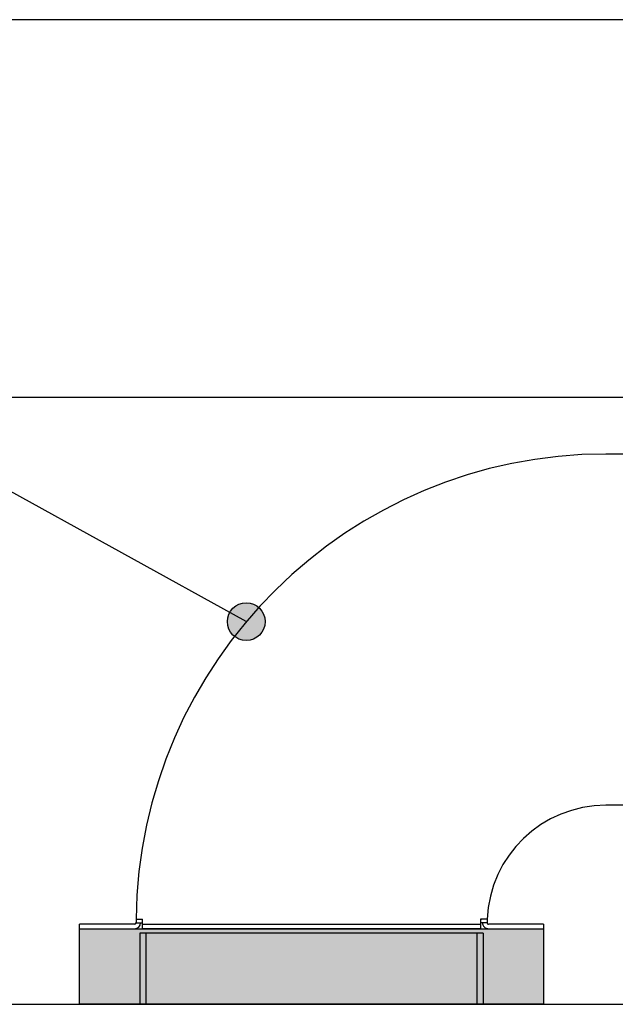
# Model space of a CAD drawing. Header units: inches. Extents: x -7205 to -1528, y -2875 to 5222.
# Tile 39 of 104: x -6568 to -6410, y 188 to 448. Entities that reach past the tile are written whole.
import ezdxf

# ---------------------------------------------------------------- set-up
doc = ezdxf.new("R2010")
doc.units = ezdxf.units.IN
doc.layers.add('1', color=7, linetype='Continuous')
doc.styles.add('CONVERTER_11', font='txt.shx', dxfattribs={"width": 0.9})
doc.dimstyles.new('ME10_DIM_35', dxfattribs={"dimtxt": 20, "dimasz": 40, "dimexe": 2, "dimexo": 1.5, "dimgap": 8, "dimtad": 1, "dimdec": 0, "dimdsep": 46, "dimtxsty": 'CONVERTER_11', "dimsah": 1, "dimcen": 0.09, "dimclrd": 2, "dimclre": 2, "dimclrt": 2, "dimadec": 0, "dimazin": 0, "dimtfac": 1, "dimtdec": 4, "dimtix": 1, "dimtofl": 0, "dimtmove": 0, "dimatfit": 0, "dimfxl": 1, "dimtolj": 1, "dimtzin": 0, "dimarcsym": 0})
doc.dimstyles.get("Standard").update_dxf_attribs({"dimtxt": 0.18, "dimasz": 0.18, "dimexe": 0.18, "dimexo": 0.0625, "dimgap": 0.09, "dimtad": 0, "dimtih": 1, "dimtoh": 1, "dimdec": 4, "dimzin": 0, "dimdsep": 46, "dimtxsty": 'Standard', "dimcen": 0.09, "dimadec": 0, "dimazin": 0, "dimtfac": 1, "dimtdec": 4, "dimtofl": 0, "dimtmove": 0, "dimatfit": 3, "dimfxl": 1, "dimtolj": 1, "dimtzin": 0, "dimarcsym": 0})

# ---------------------------------------------------------------- blocks, each defined once
blk = doc.blocks.new('*D72')
at = {"layer": '1', "color": 2, "lineweight": -2, "transparency": 16777216}
for p, q in [((-6547.901112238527, 348.3967650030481), (-6748.74328047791, 348.3967650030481)), ((-6746.74328047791, 308.3967650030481), (-6746.74328047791, 294.0467650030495)), ((-6746.74328047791, 227.696765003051), (-6746.74328047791, 242.0467650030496)), ((-6599.700003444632, 187.696765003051), (-6748.74328047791, 187.696765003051))]:
    blk.add_line(p, q, dxfattribs=at)
at = {"layer": '1', "color": 2, "transparency": 16777216}
for points in [[(-6753.409947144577, 308.3967650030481), (-6740.076613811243, 308.3967650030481), (-6746.74328047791, 348.3967650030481)], [(-6753.409947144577, 227.696765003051), (-6740.076613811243, 227.696765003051), (-6746.74328047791, 187.696765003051)]]:
    blk.add_solid(points, dxfattribs=at)
at = {"layer": 'Defpoints', "color": 0, "transparency": 16777216}
for p in [(-6746.74328047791, 348.3967650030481), (-6546.401112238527, 348.3967650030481), (-6598.200003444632, 187.696765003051)]:
    blk.add_point(p, dxfattribs=at)
at = {"layer": '1', "color": 2, "transparency": 16777216, "insert": (-6746.74328047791, 268.0467650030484), "char_height": 20, "attachment_point": 5, "rotation": 90, "style": 'CONVERTER_11'}
blk.add_mtext('\\A1;161', dxfattribs=at)

msp = doc.modelspace()

# ---------------------------------------------------------------- hatches: boundary and pattern name
at = {"layer": '1'}
h = msp.add_hatch(color=7, dxfattribs=at)
edge = h.paths.add_edge_path()
edge.add_arc((-6507.699104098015, 289.0122098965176), 5, 0, 360)
at = {"layer": '1', "linetype": 'Continuous'}
msp.add_hatch(color=2, dxfattribs=at).paths.add_polyline_path([(-6428.900806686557, 207.696765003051), (-6428.900806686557, 187.696765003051), (-6551.900806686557, 187.696765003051), (-6551.900806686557, 207.696765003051)])

# ---------------------------------------------------------------- linework, layer by layer
at = {"color": 7, "linetype": 'Continuous'}
for p, q in [((-6546.401112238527, 448.3967650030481), (-6576.749261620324, 448.3967650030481)), ((-6522.62047782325, 448.3967650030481), (-6546.401112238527, 448.3967650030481)), ((-6497.064141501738, 448.3967650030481), (-6522.62047782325, 448.3967650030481)), ((-6455.641423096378, 448.3967650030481), (-6497.064141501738, 448.3967650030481)), ((-6434.070365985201, 448.3967650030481), (-6455.641423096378, 448.3967650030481)), ((-6377.080742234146, 448.3967650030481), (-6434.070365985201, 448.3967650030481)), ((-6546.401112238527, 348.3967650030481), (-6576.749261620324, 348.3967650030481)), ((-6522.62047782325, 348.3967650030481), (-6546.401112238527, 348.3967650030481)), ((-6497.064141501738, 348.3967650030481), (-6522.62047782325, 348.3967650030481)), ((-6455.641423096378, 348.3967650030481), (-6497.064141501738, 348.3967650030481)), ((-6434.070365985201, 348.3967650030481), (-6455.641423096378, 348.3967650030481)), ((-6405.400806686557, 348.3967650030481), (-6434.070365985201, 348.3967650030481)), ((-6405.900806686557, 333.3967650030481), (-6412.400806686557, 333.3967650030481)), ((-6405.900806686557, 333.3967650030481), (-6412.400806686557, 333.3967650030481)), ((-6405.900806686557, 333.3967650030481), (-6412.400806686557, 333.3967650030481)), ((-6405.900806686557, 240.3967650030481), (-6412.400806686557, 240.3967650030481)), ((-6405.900806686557, 240.3967650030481), (-6412.400806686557, 240.3967650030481)), ((-6405.900806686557, 240.3967650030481), (-6412.400806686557, 240.3967650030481)), ((-6551.900806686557, 207.696765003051), (-6551.900806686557, 208.8967650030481)), ((-6537.300166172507, 208.8967650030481), (-6551.900806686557, 208.8967650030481)), ((-6536.900164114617, 209.29676500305), (-6535.700174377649, 209.2916409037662)), ((-6536.894019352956, 210.196765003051), (-6535.20080668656, 210.196765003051)), ((-6536.894019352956, 210.196765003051), (-6535.20080668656, 210.196765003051)), ((-6535.700174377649, 209.2916409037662), (-6535.200155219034, 209.29676500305)), ((-6535.200155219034, 209.29676500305), (-6535.20080668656, 210.196765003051)), ((-6535.200155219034, 209.29676500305), (-6535.20080668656, 210.196765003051)), ((-6535.20080668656, 208.8967650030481), (-6535.200155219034, 209.29676500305)), ((-6535.20080668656, 208.8967650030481), (-6535.200155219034, 209.29676500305)), ((-6535.20080668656, 207.696765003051), (-6535.20080668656, 208.8967650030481)), ((-6535.20080668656, 207.696765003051), (-6535.20080668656, 208.8967650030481)), ((-6535.20080668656, 208.8967650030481), (-6445.600806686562, 208.8967650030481)), ((-6443.873969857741, 210.196765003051), (-6445.600806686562, 210.196765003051)), ((-6445.600806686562, 210.196765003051), (-6445.597041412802, 209.3967650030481)), ((-6443.873969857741, 210.196765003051), (-6445.600806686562, 210.196765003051)), ((-6445.600806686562, 210.196765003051), (-6445.597041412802, 209.3967650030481)), ((-6445.597041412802, 209.3967650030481), (-6445.600806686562, 208.8967650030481)), ((-6445.597041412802, 209.3967650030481), (-6445.600806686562, 208.8967650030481)), ((-6445.600806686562, 208.8967650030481), (-6445.600806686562, 207.696765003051)), ((-6445.600806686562, 208.8967650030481), (-6445.600806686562, 207.696765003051)), ((-6445.597041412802, 209.3967650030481), (-6445.096983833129, 209.3967650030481)), ((-6445.096983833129, 209.3967650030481), (-6443.896838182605, 209.3967650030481)), ((-6428.900806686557, 208.8967650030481), (-6443.498234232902, 208.8967650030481)), ((-6428.900806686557, 208.8967650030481), (-6428.900806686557, 207.696765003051)), ((-6551.900806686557, 207.696765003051), (-6537.300166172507, 207.696765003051)), ((-6535.899200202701, 206.4950550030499), (-6535.899200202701, 187.696765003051)), ((-6534.199200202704, 206.4950550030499), (-6535.899200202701, 206.4950550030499)), ((-6445.600806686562, 207.696765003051), (-6535.20080668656, 207.696765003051)), ((-6445.600806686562, 207.696765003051), (-6535.20080668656, 207.696765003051)), ((-6446.599200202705, 206.4950550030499), (-6534.199200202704, 206.4950550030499)), ((-6444.899200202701, 206.4950550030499), (-6446.599200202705, 206.4950550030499)), ((-6444.899200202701, 206.4950550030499), (-6444.899200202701, 187.696765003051)), ((-6443.498234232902, 207.696765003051), (-6428.900806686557, 207.696765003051)), ((-6598.200003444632, 187.696765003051), (-6537.300166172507, 187.696765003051))]:
    msp.add_line(p, q, dxfattribs=at)
at = {"color": 126, "linetype": 'Continuous', "true_color": 0x008060}
for p, q in [((-6534.199200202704, 187.696765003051), (-6534.199200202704, 206.4950550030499)), ((-6446.599200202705, 206.4950550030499), (-6446.599200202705, 187.696765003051))]:
    msp.add_line(p, q, dxfattribs=at)
at = {"color": 7, "linetype": 'Continuous'}
for centre, radius, start, end in [((-6412.400806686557, 208.8967650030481), 124.5, 90, 179.4017199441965), ((-6412.400806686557, 208.8967650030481), 124.5, 90, 179.4017199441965), ((-6412.400806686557, 208.8967650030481), 124.5, 90, 179.4017199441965), ((-6412.400806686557, 208.8967650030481), 31.5, 90, 177.6347405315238), ((-6412.400806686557, 208.8967650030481), 31.5, 90, 177.6347405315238), ((-6412.400806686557, 208.8967650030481), 31.5, 90, 177.6347405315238), ((-6537.300165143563, 209.2967660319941), 0.4000010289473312, 269.999852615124, 359.9998526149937), ((-6537.300166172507, 209.29676500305), 1.599999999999, 270, 359.8165063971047), ((-6412.400806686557, 208.896765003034), 124.5000000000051, 179.4017199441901, 179.8159168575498), ((-6443.498234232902, 209.29676500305), 1.599999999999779, 179.2630564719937, 270), ((-6412.400806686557, 208.896765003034), 32.70000000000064, 179.1238836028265, 179.2630564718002), ((-6443.498234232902, 209.29676500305), 0.3999999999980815, 179.2630564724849, 270), ((-6412.400806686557, 208.8967650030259), 31.5000000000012, 179.0905049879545, 179.2630564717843), ((-6412.400806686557, 208.8967650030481), 31.49999999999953, 177.6347405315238, 179.0905049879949)]:
    msp.add_arc(centre, radius, start, end, dxfattribs=at)
at = {"color": 126, "linetype": 'Continuous', "true_color": 0x008060}
msp.add_arc((-6412.400806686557, 208.8967650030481), 33.20000000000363, 177.7559168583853, 179.1370791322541, dxfattribs=at)
at = {"layer": '1', "color": 7, "linetype": 'Continuous'}
for p, q in [((-6551.900806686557, 187.696765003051), (-6551.900806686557, 207.696765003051)), ((-6551.900806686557, 207.696765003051), (-6428.900806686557, 207.696765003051)), ((-6428.900806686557, 207.696765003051), (-6428.900806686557, 187.696765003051)), ((-6554.95011228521, 187.696765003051), (-5998.200003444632, 187.696765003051)), ((-6428.900806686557, 187.696765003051), (-6551.900806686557, 187.696765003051))]:
    msp.add_line(p, q, dxfattribs=at)
at = {"layer": '1', "color": 7}
msp.add_circle((-6507.699104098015, 289.0122098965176), 5, dxfattribs=at)

# ---------------------------------------------------------------- dimensions: what is measured, and where the dimension line sits
at = {"layer": '1'}
dim = msp.add_linear_dim(base=(-6746.74328047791, 348.3967650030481), p1=(-6598.200003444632, 187.696765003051), p2=(-6546.401112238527, 348.3967650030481), angle=90, dimstyle='ME10_DIM_35', dxfattribs=at)
dim.commit()
dim.dimension.update_dxf_attribs({"geometry": '*D72', "text_midpoint": (-6746.74328047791, 268.0467650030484), "text_rotation": 90})

# ---------------------------------------------------------------- leaders
at = {"layer": '1', "color": 7, "linetype": 'Continuous', "has_arrowhead": 0}
msp.add_leader([(-6507.699104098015, 289.0122098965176), (-6732.89304494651, 413.1771564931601)], dimstyle='Standard', dxfattribs=at)

doc.saveas('drawing.dxf')
